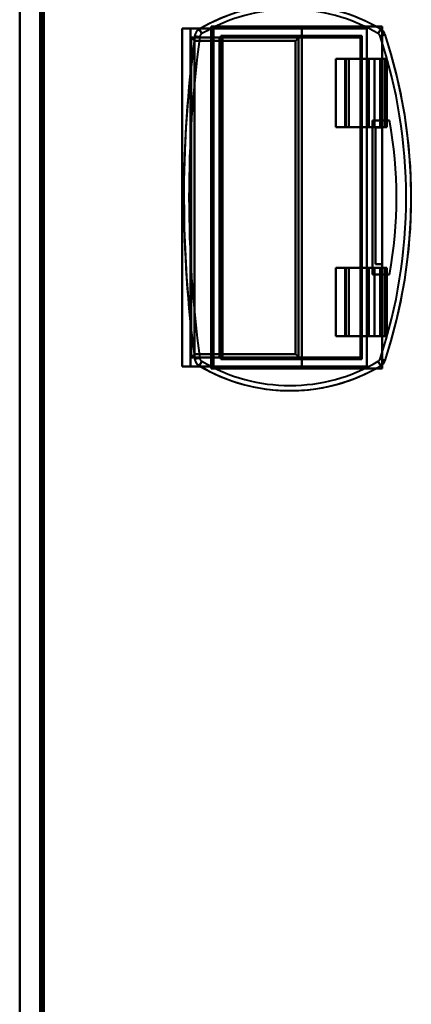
# Model space of a CAD drawing. Header units: millimetres. Extents: x -1352 to 2139, y -120 to 1046.
# Tile 27 of 77: x -178 to -64, y 315 to 603. Entities that reach past the tile are written whole.
import ezdxf

# ---------------------------------------------------------------- set-up
doc = ezdxf.new("R2010")
doc.units = ezdxf.units.MM
doc.layers.add('G-IMPT', color=8, linetype='Continuous', lineweight=40)

# ---------------------------------------------------------------- blocks, each defined once
blk = doc.blocks.new('NEXA 1000 CALQUES_dwg-755156-Avant')
at = {"layer": 'G-IMPT'}
for p, q in [((-172, 972.77), (-172, 128.97)), ((-130.5, 600.27), (-128.1, 600.27)), ((-128.1, 600.27), (-130.5, 600.27)), ((-125.5, 600.08), (-124.73, 598.79)), ((-124.73, 598.79), (-125.5, 600.08)), ((-121.3, 600.27), (-121.76, 600.27)), ((-121.76, 600.27), (-121.3, 600.27)), ((-121.3, 501.47), (-121.3, 600.27)), ((-73.18, 598.79), (-72.42, 600.08)), ((-72.42, 600.08), (-73.18, 598.79)), ((-127.9, 597.67), (-127.9, 504.07)), ((-96.08, 597.67), (-127.9, 597.67)), ((-126.84, 598.05), (-125.36, 597.85)), ((-125.36, 597.85), (-126.84, 598.05)), ((-118.7, 597.67), (-119.59, 597.67)), ((-119.59, 597.67), (-118.7, 597.67)), ((-118.7, 504.07), (-118.7, 597.67)), ((-72.61, 598.08), (-71.19, 598.55)), ((-71.19, 598.55), (-72.61, 598.08)), ((-82.92, 591.47), (-82.92, 571.47)), ((-82.92, 591.47), (-81.72, 591.47)), ((-81.72, 591.47), (-82.92, 591.47)), ((-76.22, 591.47), (-74.29, 591.47)), ((-74.29, 591.47), (-76.22, 591.47)), ((-72.56, 591.47), (-75.94, 591.47)), ((-75.94, 591.47), (-72.56, 591.47)), ((-70.7, 591.47), (-71.02, 591.47)), ((-71.02, 591.47), (-70.7, 591.47)), ((-70.7, 571.47), (-70.7, 591.47)), ((-81.72, 571.47), (-82.92, 571.47)), ((-82.92, 571.47), (-81.72, 571.47)), ((-74.29, 571.47), (-76.22, 571.47)), ((-76.22, 571.47), (-74.29, 571.47)), ((-75.94, 571.47), (-72.56, 571.47)), ((-72.56, 571.47), (-75.94, 571.47)), ((-71.02, 571.47), (-70.7, 571.47)), ((-70.7, 571.47), (-71.02, 571.47)), ((-82.92, 530.27), (-82.92, 510.27)), ((-82.92, 530.27), (-81.72, 530.27)), ((-81.72, 530.27), (-82.92, 530.27)), ((-76.22, 530.27), (-74.29, 530.27)), ((-74.29, 530.27), (-76.22, 530.27)), ((-72.56, 530.27), (-75.94, 530.27)), ((-75.94, 530.27), (-72.56, 530.27)), ((-70.7, 530.27), (-71.02, 530.27)), ((-71.02, 530.27), (-70.7, 530.27)), ((-70.7, 510.27), (-70.7, 530.27)), ((-81.72, 510.27), (-82.92, 510.27)), ((-82.92, 510.27), (-81.72, 510.27)), ((-74.29, 510.27), (-76.22, 510.27)), ((-76.22, 510.27), (-74.29, 510.27)), ((-75.94, 510.27), (-72.56, 510.27)), ((-72.56, 510.27), (-75.94, 510.27)), ((-71.02, 510.27), (-70.7, 510.27)), ((-70.7, 510.27), (-71.02, 510.27)), ((-127.9, 504.07), (-96.08, 504.07)), ((-118.7, 504.07), (-119.59, 504.07)), ((-119.59, 504.07), (-118.7, 504.07)), ((-130.5, 501.47), (-128.1, 501.47)), ((-128.1, 501.47), (-130.5, 501.47)), ((-126.84, 503.7), (-125.36, 503.9)), ((-125.36, 503.9), (-126.84, 503.7)), ((-125.5, 501.67), (-124.73, 502.95)), ((-124.73, 502.95), (-125.5, 501.67)), ((-121.76, 501.47), (-121.3, 501.47)), ((-121.3, 501.47), (-121.76, 501.47)), ((-73.18, 502.95), (-72.42, 501.67)), ((-72.42, 501.67), (-73.18, 502.95)), ((-72.61, 503.66), (-71.19, 503.19)), ((-71.19, 503.19), (-72.61, 503.66))]:
    blk.add_line(p, q, dxfattribs=at)
at = {"layer": 'G-IMPT', "flags": 128}
for points in [[(-178, 972.77), (-178, 761.82), (-178, 550.87), (-178, 339.92), (-178, 128.97)], [(-178, 128.97), (-178, 339.92), (-178, 550.87), (-178, 761.82), (-178, 972.77)], [(-172, 128.97), (-172, 339.92), (-172, 550.87), (-172, 761.82), (-172, 972.77)], [(-172, 972.77), (-172, 761.82), (-172, 550.87), (-172, 339.92), (-172, 128.97)], [(-172, 128.97), (-172, 339.92), (-172, 550.87), (-172, 761.82), (-172, 972.77)], [(-172, 972.77), (-172, 761.82), (-172, 550.87), (-172, 339.92), (-172, 128.97)], [(-171.5, 972.77), (-171.5, 761.82), (-171.5, 550.87), (-171.5, 339.92), (-171.5, 128.97)], [(-171.5, 972.27), (-171.5, 761.57), (-171.5, 550.87), (-171.5, 340.17), (-171.5, 129.47)], [(-171.5, 129.47), (-171.5, 340.17), (-171.5, 550.87), (-171.5, 761.57), (-171.5, 972.27)], [(-171.5, 972.27), (-171.5, 761.57), (-171.5, 550.87), (-171.5, 340.17), (-171.5, 129.47)], [(-171.5, 129.47), (-171.5, 340.17), (-171.5, 550.87), (-171.5, 761.57), (-171.5, 972.27)], [(-171.5, 129.47), (-171.5, 340.17), (-171.5, 550.87), (-171.5, 761.57), (-171.5, 972.27)], [(-171.5, 972.27), (-171.5, 761.57), (-171.5, 550.87), (-171.5, 340.17), (-171.5, 129.47)], [(-171.4, 128.97), (-171.4, 339.92), (-171.4, 550.87), (-171.4, 761.82), (-171.4, 972.77)], [(-171.4, 128.97), (-171.4, 339.92), (-171.4, 550.87), (-171.4, 761.82), (-171.4, 972.77)], [(-171.4, 972.77), (-171.4, 761.82), (-171.4, 550.87), (-171.4, 339.92), (-171.4, 128.97)], [(-171, 129.47), (-171, 340.17), (-171, 550.87), (-171, 761.57), (-171, 972.27)], [(-171, 972.27), (-171, 761.57), (-171, 550.87), (-171, 340.17), (-171, 129.47)], [(-171, 129.47), (-171, 340.17), (-171, 550.87), (-171, 761.57), (-171, 972.27)], [(-170.9, 972.27), (-170.9, 761.57), (-170.9, 550.87), (-170.9, 340.17), (-170.9, 129.47)], [(-170.9, 972.27), (-170.9, 761.57), (-170.9, 550.87), (-170.9, 340.17), (-170.9, 129.47)], [(-170.9, 129.47), (-170.9, 340.17), (-170.9, 550.87), (-170.9, 761.57), (-170.9, 972.27)], [(-72.42, 600.08), (-74.22, 601.1), (-76.07, 602.06), (-77.95, 602.94)], [(-118.4, 603.6), (-120.31, 602.78), (-122.19, 601.89), (-124.03, 600.92), (-125.5, 600.08)], [(-121.76, 600.27), (-123.95, 600.27), (-126.13, 600.27), (-128.32, 600.27), (-130.5, 600.27)], [(-130.5, 600.27), (-130.5, 575.57), (-130.5, 550.87), (-130.5, 526.17), (-130.5, 501.47)], [(-130.5, 501.47), (-130.5, 526.17), (-130.5, 550.87), (-130.5, 575.57), (-130.5, 600.27)], [(-130.5, 600.27), (-130.5, 575.57), (-130.5, 550.87), (-130.5, 526.17), (-130.5, 501.47)], [(-130.5, 501.47), (-130.5, 526.17), (-130.5, 550.87), (-130.5, 575.57), (-130.5, 600.27)], [(-130.5, 600.27), (-128.32, 600.27), (-126.13, 600.27), (-123.95, 600.27), (-121.76, 600.27)], [(-128.1, 600.27), (-119.95, 600.27), (-111.8, 600.27), (-103.65, 600.27), (-95.5, 600.27)], [(-128.1, 501.47), (-128.1, 526.17), (-128.1, 550.87), (-128.1, 575.57), (-128.1, 600.27)], [(-128.1, 600.27), (-128.1, 575.57), (-128.1, 550.87), (-128.1, 526.17), (-128.1, 501.47)], [(-95.5, 600.27), (-103.65, 600.27), (-111.8, 600.27), (-119.95, 600.27), (-128.1, 600.27)], [(-125.5, 600.08), (-125.6, 600.02), (-125.69, 599.96), (-125.78, 599.89), (-125.87, 599.82), (-125.95, 599.75), (-126.03, 599.67), (-126.11, 599.59), (-126.18, 599.51), (-126.26, 599.42), (-126.32, 599.33), (-126.39, 599.24), (-126.45, 599.15), (-126.51, 599.05), (-126.56, 598.95), (-126.61, 598.85), (-126.65, 598.75), (-126.7, 598.64), (-126.73, 598.54), (-126.76, 598.43), (-126.79, 598.32), (-126.82, 598.21), (-126.84, 598.1), (-126.84, 598.05)], [(-122, 500.87), (-122, 525.87), (-122, 550.87), (-122, 575.87), (-122, 600.87)], [(-122, 600.87), (-109.95, 600.87), (-97.9, 600.87), (-85.85, 600.87), (-73.8, 600.87)], [(-73.8, 600.87), (-85.85, 600.87), (-97.9, 600.87), (-109.95, 600.87), (-122, 600.87)], [(-122, 600.87), (-109.5, 600.87), (-97, 600.87), (-84.5, 600.87), (-72, 600.87)], [(-122, 600.87), (-122, 575.87), (-122, 550.87), (-122, 525.87), (-122, 500.87)], [(-122, 500.87), (-122, 525.87), (-122, 550.87), (-122, 575.87), (-122, 600.87)], [(-72, 600.87), (-84.5, 600.87), (-97, 600.87), (-109.5, 600.87), (-122, 600.87)], [(-122, 600.87), (-122, 575.87), (-122, 550.87), (-122, 525.87), (-122, 500.87)], [(-121.76, 501.47), (-121.76, 526.17), (-121.76, 550.87), (-121.76, 575.57), (-121.76, 600.27)], [(-121.76, 600.27), (-121.76, 575.57), (-121.76, 550.87), (-121.76, 526.17), (-121.76, 501.47)], [(-121.3, 600.27), (-121.3, 575.57), (-121.3, 550.87), (-121.3, 526.17), (-121.3, 501.47)], [(-121.3, 501.47), (-121.3, 526.17), (-121.3, 550.87), (-121.3, 575.57), (-121.3, 600.27)], [(-121.3, 501.47), (-121.3, 526.17), (-121.3, 550.87), (-121.3, 575.57), (-121.3, 600.27)], [(-121.3, 600.27), (-110.1, 600.27), (-98.9, 600.27), (-87.7, 600.27), (-76.5, 600.27)], [(-76.5, 600.27), (-87.7, 600.27), (-98.9, 600.27), (-110.1, 600.27), (-121.3, 600.27)], [(-121.3, 600.27), (-121.3, 575.57), (-121.3, 550.87), (-121.3, 526.17), (-121.3, 501.47)], [(-95.5, 600.27), (-95.5, 575.57), (-95.5, 550.87), (-95.5, 526.17), (-95.5, 501.47)], [(-76.5, 600.27), (-81.25, 600.27), (-86, 600.27), (-90.75, 600.27), (-95.5, 600.27)], [(-95.5, 501.47), (-95.5, 526.17), (-95.5, 550.87), (-95.5, 575.57), (-95.5, 600.27)], [(-95.5, 600.27), (-90.75, 600.27), (-86, 600.27), (-81.25, 600.27), (-76.5, 600.27)], [(-76.5, 600.27), (-76.5, 575.57), (-76.5, 550.87), (-76.5, 526.17), (-76.5, 501.47)], [(-76.5, 501.47), (-76.5, 526.17), (-76.5, 550.87), (-76.5, 575.57), (-76.5, 600.27)], [(-72, 600.87), (-72.45, 600.87), (-72.9, 600.87), (-73.35, 600.87), (-73.8, 600.87)], [(-73.8, 600.87), (-73.35, 600.87), (-72.9, 600.87), (-72.45, 600.87), (-72, 600.87)], [(-71.19, 598.55), (-71.23, 598.66), (-71.27, 598.76), (-71.31, 598.86), (-71.36, 598.96), (-71.42, 599.06), (-71.47, 599.16), (-71.54, 599.25), (-71.6, 599.34), (-71.67, 599.43), (-71.74, 599.52), (-71.82, 599.6), (-71.9, 599.68), (-71.98, 599.76), (-72.06, 599.83), (-72.15, 599.9), (-72.24, 599.97), (-72.33, 600.03), (-72.42, 600.08)], [(-72, 600.87), (-72, 593.49), (-72, 586.11), (-72, 578.73), (-72, 571.35)], [(-72, 599.78), (-72, 600.05), (-72, 600.32), (-72, 600.6), (-72, 600.87)], [(-72, 571.35), (-72, 578.73), (-72, 586.11), (-72, 593.49), (-72, 600.87)], [(-72, 600.87), (-72, 600.6), (-72, 600.32), (-72, 600.05), (-72, 599.78)], [(-72, 599.78), (-72, 592.67), (-72, 585.56), (-72, 578.45), (-72, 571.35)], [(-72, 571.35), (-72, 578.45), (-72, 585.56), (-72, 592.67), (-72, 599.78)], [(-126.84, 598.05), (-128.45, 584.04), (-129.5, 569.97), (-129.98, 555.88), (-129.9, 541.78), (-129.25, 527.69), (-128.04, 513.64), (-126.84, 503.7)], [(-127.9, 597.67), (-119.95, 597.67), (-111.99, 597.67), (-104.04, 597.67), (-96.08, 597.67)], [(-119.59, 597.67), (-121.67, 597.67), (-123.74, 597.67), (-125.82, 597.67), (-127.9, 597.67)], [(-127.9, 504.07), (-127.9, 527.47), (-127.9, 550.87), (-127.9, 574.27), (-127.9, 597.67)], [(-127.9, 597.67), (-127.9, 574.27), (-127.9, 550.87), (-127.9, 527.47), (-127.9, 504.07)], [(-127.9, 597.67), (-125.82, 597.67), (-123.74, 597.67), (-121.67, 597.67), (-119.59, 597.67)], [(-127.9, 504.07), (-127.9, 527.47), (-127.9, 550.87), (-127.9, 574.27), (-127.9, 597.67)], [(-127.9, 597.67), (-127.9, 574.27), (-127.9, 550.87), (-127.9, 527.47), (-127.9, 504.07)], [(-96.08, 597.67), (-104.04, 597.67), (-111.99, 597.67), (-119.95, 597.67), (-127.9, 597.67)], [(-97.32, 596.67), (-104.72, 596.67), (-112.11, 596.67), (-119.51, 596.67), (-126.9, 596.67)], [(-126.9, 596.67), (-126.9, 573.77), (-126.9, 550.87), (-126.9, 527.97), (-126.9, 505.07)], [(-126.9, 505.07), (-126.9, 527.97), (-126.9, 550.87), (-126.9, 573.77), (-126.9, 596.67)], [(-126.9, 596.67), (-119.51, 596.67), (-112.11, 596.67), (-104.72, 596.67), (-97.32, 596.67)], [(-119.59, 504.07), (-119.59, 527.47), (-119.59, 550.87), (-119.59, 574.27), (-119.59, 597.67)], [(-119.59, 597.67), (-119.59, 574.27), (-119.59, 550.87), (-119.59, 527.47), (-119.59, 504.07)], [(-119.2, 503.57), (-119.2, 527.22), (-119.2, 550.87), (-119.2, 574.52), (-119.2, 598.17)], [(-119.2, 598.17), (-108.88, 598.17), (-98.57, 598.17), (-88.25, 598.17), (-77.93, 598.17)], [(-77.93, 598.17), (-88.25, 598.17), (-98.57, 598.17), (-108.88, 598.17), (-119.2, 598.17)], [(-119.2, 598.17), (-119.2, 574.52), (-119.2, 550.87), (-119.2, 527.22), (-119.2, 503.57)], [(-78.55, 597.67), (-88.59, 597.67), (-98.63, 597.67), (-108.66, 597.67), (-118.7, 597.67)], [(-118.7, 597.67), (-118.7, 574.27), (-118.7, 550.87), (-118.7, 527.47), (-118.7, 504.07)], [(-118.7, 597.67), (-118.7, 574.27), (-118.7, 550.87), (-118.7, 527.47), (-118.7, 504.07)], [(-118.7, 504.07), (-118.7, 527.47), (-118.7, 550.87), (-118.7, 574.27), (-118.7, 597.67)], [(-118.7, 597.67), (-108.66, 597.67), (-98.63, 597.67), (-88.59, 597.67), (-78.55, 597.67)], [(-118.7, 504.07), (-118.7, 527.47), (-118.7, 550.87), (-118.7, 574.27), (-118.7, 597.67)], [(-97.32, 505.07), (-97.32, 527.97), (-97.32, 550.87), (-97.32, 573.77), (-97.32, 596.67)], [(-97.32, 596.67), (-97.32, 573.77), (-97.32, 550.87), (-97.32, 527.97), (-97.32, 505.07)], [(-96.52, 597.48), (-96.52, 574.18), (-96.52, 550.87), (-96.52, 527.57), (-96.52, 504.27)], [(-96.52, 504.27), (-96.52, 527.57), (-96.52, 550.87), (-96.52, 574.18), (-96.52, 597.48)], [(-96.08, 597.67), (-91.7, 597.67), (-87.32, 597.67), (-82.93, 597.67), (-78.55, 597.67)], [(-78.55, 597.67), (-82.93, 597.67), (-87.32, 597.67), (-91.7, 597.67), (-96.08, 597.67)], [(-78.33, 597.77), (-78.33, 574.32), (-78.33, 550.87), (-78.33, 527.42), (-78.33, 503.98)], [(-78.33, 503.98), (-78.33, 527.42), (-78.33, 550.87), (-78.33, 574.32), (-78.33, 597.77)], [(-77.93, 598.17), (-77.93, 574.52), (-77.93, 550.87), (-77.93, 527.22), (-77.93, 503.57)], [(-77.93, 503.57), (-77.93, 527.22), (-77.93, 550.87), (-77.93, 574.52), (-77.93, 598.17)], [(-71.19, 503.19), (-69.4, 508.99), (-67.84, 514.85), (-66.52, 520.77), (-65.43, 526.74), (-64.59, 532.75), (-63.98, 538.79), (-63.62, 544.84), (-63.5, 550.91), (-63.62, 556.98), (-63.99, 563.03), (-64.6, 569.07), (-65.44, 575.08), (-66.53, 581.04), (-67.86, 586.96), (-69.42, 592.83), (-71.19, 598.55)], [(-82.69, 591.47), (-83.4, 591.47), (-84.12, 591.47), (-84.83, 591.47), (-85.55, 591.47)], [(-85.55, 591.47), (-85.55, 586.47), (-85.55, 581.47), (-85.55, 576.47), (-85.55, 571.47)], [(-75.94, 591.47), (-78.34, 591.47), (-80.74, 591.47), (-83.14, 591.47), (-85.55, 591.47)], [(-85.55, 591.47), (-84.83, 591.47), (-84.12, 591.47), (-83.4, 591.47), (-82.69, 591.47)], [(-85.55, 571.47), (-85.55, 576.47), (-85.55, 581.47), (-85.55, 586.47), (-85.55, 591.47)], [(-85.55, 591.47), (-83.14, 591.47), (-80.74, 591.47), (-78.34, 591.47), (-75.94, 591.47)], [(-82.69, 571.47), (-82.69, 576.47), (-82.69, 581.47), (-82.69, 586.47), (-82.69, 591.47)], [(-82.69, 591.47), (-82.69, 586.47), (-82.69, 581.47), (-82.69, 576.47), (-82.69, 571.47)], [(-81.72, 591.47), (-80.35, 591.47), (-78.97, 591.47), (-77.6, 591.47), (-76.22, 591.47)], [(-81.72, 571.47), (-81.72, 576.47), (-81.72, 581.47), (-81.72, 586.47), (-81.72, 591.47)], [(-76.22, 591.47), (-77.6, 591.47), (-78.97, 591.47), (-80.35, 591.47), (-81.72, 591.47)], [(-81.72, 591.47), (-81.72, 586.47), (-81.72, 581.47), (-81.72, 576.47), (-81.72, 571.47)], [(-76.22, 571.47), (-76.22, 576.47), (-76.22, 581.47), (-76.22, 586.47), (-76.22, 591.47)], [(-76.22, 591.47), (-76.22, 586.47), (-76.22, 581.47), (-76.22, 576.47), (-76.22, 571.47)], [(-75.94, 571.47), (-75.94, 576.47), (-75.94, 581.47), (-75.94, 586.47), (-75.94, 591.47)], [(-75.94, 591.47), (-75.94, 586.47), (-75.94, 581.47), (-75.94, 576.47), (-75.94, 571.47)], [(-74.29, 591.47), (-73.54, 591.47), (-72.78, 591.47), (-72.03, 591.47), (-71.28, 591.47)], [(-74.29, 571.47), (-74.29, 576.47), (-74.29, 581.47), (-74.29, 586.47), (-74.29, 591.47)], [(-71.28, 591.47), (-72.03, 591.47), (-72.78, 591.47), (-73.54, 591.47), (-74.29, 591.47)], [(-74.29, 591.47), (-74.29, 586.47), (-74.29, 581.47), (-74.29, 576.47), (-74.29, 571.47)], [(-70.74, 591.47), (-71.19, 591.47), (-71.65, 591.47), (-72.11, 591.47), (-72.56, 591.47)], [(-72.56, 571.47), (-72.56, 576.47), (-72.56, 581.47), (-72.56, 586.47), (-72.56, 591.47)], [(-72.56, 591.47), (-72.11, 591.47), (-71.65, 591.47), (-71.19, 591.47), (-70.74, 591.47)], [(-72.56, 591.47), (-72.56, 586.47), (-72.56, 581.47), (-72.56, 576.47), (-72.56, 571.47)], [(-71.28, 591.47), (-71.21, 591.47), (-71.15, 591.47), (-71.08, 591.47), (-71.02, 591.47)], [(-71.28, 571.47), (-71.28, 576.47), (-71.28, 581.47), (-71.28, 586.47), (-71.28, 591.47)], [(-71.02, 591.47), (-71.08, 591.47), (-71.15, 591.47), (-71.21, 591.47), (-71.28, 591.47)], [(-71.28, 591.47), (-71.28, 586.47), (-71.28, 581.47), (-71.28, 576.47), (-71.28, 571.47)], [(-71.02, 591.47), (-71.02, 586.47), (-71.02, 581.47), (-71.02, 576.47), (-71.02, 571.47)], [(-71.02, 571.47), (-71.02, 576.47), (-71.02, 581.47), (-71.02, 586.47), (-71.02, 591.47)], [(-70.7, 591.47), (-70.71, 591.47), (-70.72, 591.47), (-70.73, 591.47), (-70.74, 591.47)], [(-70.74, 571.47), (-70.74, 576.47), (-70.74, 581.47), (-70.74, 586.47), (-70.74, 591.47)], [(-70.74, 591.47), (-70.73, 591.47), (-70.72, 591.47), (-70.71, 591.47), (-70.7, 591.47)], [(-70.74, 591.47), (-70.74, 586.47), (-70.74, 581.47), (-70.74, 576.47), (-70.74, 571.47)], [(-70.7, 571.47), (-70.7, 576.47), (-70.7, 581.47), (-70.7, 586.47), (-70.7, 591.47)], [(-70.7, 591.47), (-70.7, 586.47), (-70.7, 581.47), (-70.7, 576.47), (-70.7, 571.47)], [(-74.83, 528.37), (-74.83, 539.62), (-74.83, 550.87), (-74.83, 562.12), (-74.83, 573.37)], [(-74.83, 573.37), (-73.58, 573.37), (-72.33, 573.37), (-71.08, 573.37), (-69.83, 573.37)], [(-74.83, 573.37), (-74.83, 562.12), (-74.83, 550.87), (-74.83, 539.62), (-74.83, 528.37)], [(-69.83, 573.37), (-71.08, 573.37), (-72.33, 573.37), (-73.58, 573.37), (-74.83, 573.37)], [(-74.83, 573.37), (-73.58, 573.37), (-72.33, 573.37), (-71.08, 573.37), (-69.83, 573.37)], [(-69.83, 573.37), (-71.08, 573.37), (-72.33, 573.37), (-73.58, 573.37), (-74.83, 573.37)], [(-74.83, 528.37), (-74.83, 539.62), (-74.83, 550.87), (-74.83, 562.12), (-74.83, 573.37)], [(-74.83, 573.37), (-74.83, 562.12), (-74.83, 550.87), (-74.83, 539.62), (-74.83, 528.37)], [(-82.69, 571.47), (-83.4, 571.47), (-84.12, 571.47), (-84.83, 571.47), (-85.55, 571.47)], [(-85.55, 571.47), (-83.14, 571.47), (-80.74, 571.47), (-78.34, 571.47), (-75.94, 571.47)], [(-85.55, 571.47), (-84.83, 571.47), (-84.12, 571.47), (-83.4, 571.47), (-82.69, 571.47)], [(-75.94, 571.47), (-78.34, 571.47), (-80.74, 571.47), (-83.14, 571.47), (-85.55, 571.47)], [(-76.22, 571.47), (-77.6, 571.47), (-78.97, 571.47), (-80.35, 571.47), (-81.72, 571.47)], [(-81.72, 571.47), (-80.35, 571.47), (-78.97, 571.47), (-77.6, 571.47), (-76.22, 571.47)], [(-71.28, 571.47), (-72.03, 571.47), (-72.78, 571.47), (-73.54, 571.47), (-74.29, 571.47)], [(-74.29, 571.47), (-73.54, 571.47), (-72.78, 571.47), (-72.03, 571.47), (-71.28, 571.47)], [(-74, 531.35), (-74, 541.35), (-74, 551.35), (-74, 561.35), (-74, 571.35)], [(-74, 571.35), (-73.5, 571.35), (-73, 571.35), (-72.5, 571.35), (-72, 571.35)], [(-74, 571.35), (-74, 561.35), (-74, 551.35), (-74, 541.35), (-74, 531.35)], [(-74, 531.35), (-74, 541.35), (-74, 551.35), (-74, 561.35), (-74, 571.35)], [(-72, 571.35), (-72.5, 571.35), (-73, 571.35), (-73.5, 571.35), (-74, 571.35)], [(-74, 571.35), (-73.5, 571.35), (-73, 571.35), (-72.5, 571.35), (-72, 571.35)], [(-72, 571.35), (-72.5, 571.35), (-73, 571.35), (-73.5, 571.35), (-74, 571.35)], [(-74, 571.35), (-74, 561.35), (-74, 551.35), (-74, 541.35), (-74, 531.35)], [(-72.56, 571.47), (-72.11, 571.47), (-71.65, 571.47), (-71.19, 571.47), (-70.74, 571.47)], [(-70.74, 571.47), (-71.19, 571.47), (-71.65, 571.47), (-72.11, 571.47), (-72.56, 571.47)], [(-72, 571.35), (-72, 561.35), (-72, 551.35), (-72, 541.35), (-72, 531.35)], [(-72, 571.35), (-72, 561.35), (-72, 551.35), (-72, 541.35), (-72, 531.35)], [(-72, 531.35), (-72, 541.35), (-72, 551.35), (-72, 561.35), (-72, 571.35)], [(-72, 531.35), (-72, 541.35), (-72, 551.35), (-72, 561.35), (-72, 571.35)], [(-71.02, 571.47), (-71.08, 571.47), (-71.15, 571.47), (-71.21, 571.47), (-71.28, 571.47)], [(-71.28, 571.47), (-71.21, 571.47), (-71.15, 571.47), (-71.08, 571.47), (-71.02, 571.47)], [(-70.74, 571.47), (-70.73, 571.47), (-70.72, 571.47), (-70.71, 571.47), (-70.7, 571.47)], [(-70.7, 571.47), (-70.71, 571.47), (-70.72, 571.47), (-70.73, 571.47), (-70.74, 571.47)], [(-82.69, 530.27), (-83.4, 530.27), (-84.12, 530.27), (-84.83, 530.27), (-85.55, 530.27)], [(-85.55, 530.27), (-85.55, 525.27), (-85.55, 520.27), (-85.55, 515.27), (-85.55, 510.27)], [(-75.94, 530.27), (-78.34, 530.27), (-80.74, 530.27), (-83.14, 530.27), (-85.55, 530.27)], [(-85.55, 530.27), (-84.83, 530.27), (-84.12, 530.27), (-83.4, 530.27), (-82.69, 530.27)], [(-85.55, 530.27), (-83.14, 530.27), (-80.74, 530.27), (-78.34, 530.27), (-75.94, 530.27)], [(-85.55, 510.27), (-85.55, 515.27), (-85.55, 520.27), (-85.55, 525.27), (-85.55, 530.27)], [(-82.69, 510.27), (-82.69, 515.27), (-82.69, 520.27), (-82.69, 525.27), (-82.69, 530.27)], [(-82.69, 530.27), (-82.69, 525.27), (-82.69, 520.27), (-82.69, 515.27), (-82.69, 510.27)], [(-81.72, 530.27), (-80.35, 530.27), (-78.97, 530.27), (-77.6, 530.27), (-76.22, 530.27)], [(-81.72, 510.27), (-81.72, 515.27), (-81.72, 520.27), (-81.72, 525.27), (-81.72, 530.27)], [(-76.22, 530.27), (-77.6, 530.27), (-78.97, 530.27), (-80.35, 530.27), (-81.72, 530.27)], [(-81.72, 530.27), (-81.72, 525.27), (-81.72, 520.27), (-81.72, 515.27), (-81.72, 510.27)], [(-76.22, 510.27), (-76.22, 515.27), (-76.22, 520.27), (-76.22, 525.27), (-76.22, 530.27)], [(-76.22, 530.27), (-76.22, 525.27), (-76.22, 520.27), (-76.22, 515.27), (-76.22, 510.27)], [(-75.94, 530.27), (-75.94, 525.27), (-75.94, 520.27), (-75.94, 515.27), (-75.94, 510.27)], [(-75.94, 510.27), (-75.94, 515.27), (-75.94, 520.27), (-75.94, 525.27), (-75.94, 530.27)], [(-74.29, 530.27), (-73.54, 530.27), (-72.78, 530.27), (-72.03, 530.27), (-71.28, 530.27)], [(-74.29, 510.27), (-74.29, 515.27), (-74.29, 520.27), (-74.29, 525.27), (-74.29, 530.27)], [(-71.28, 530.27), (-72.03, 530.27), (-72.78, 530.27), (-73.54, 530.27), (-74.29, 530.27)], [(-74.29, 530.27), (-74.29, 525.27), (-74.29, 520.27), (-74.29, 515.27), (-74.29, 510.27)], [(-72, 531.35), (-72.5, 531.35), (-73, 531.35), (-73.5, 531.35), (-74, 531.35)], [(-74, 531.35), (-73.5, 531.35), (-73, 531.35), (-72.5, 531.35), (-72, 531.35)], [(-72, 531.35), (-72.5, 531.35), (-73, 531.35), (-73.5, 531.35), (-74, 531.35)], [(-74, 531.35), (-73.5, 531.35), (-73, 531.35), (-72.5, 531.35), (-72, 531.35)], [(-70.74, 530.27), (-71.19, 530.27), (-71.65, 530.27), (-72.11, 530.27), (-72.56, 530.27)], [(-72.56, 530.27), (-72.56, 525.27), (-72.56, 520.27), (-72.56, 515.27), (-72.56, 510.27)], [(-72.56, 530.27), (-72.11, 530.27), (-71.65, 530.27), (-71.19, 530.27), (-70.74, 530.27)], [(-72.56, 510.27), (-72.56, 515.27), (-72.56, 520.27), (-72.56, 525.27), (-72.56, 530.27)], [(-72, 531.35), (-72, 524), (-72, 516.66), (-72, 509.31), (-72, 501.97)], [(-72, 500.87), (-72, 508.49), (-72, 516.11), (-72, 523.73), (-72, 531.35)], [(-72, 501.97), (-72, 509.31), (-72, 516.66), (-72, 524), (-72, 531.35)], [(-72, 531.35), (-72, 523.73), (-72, 516.11), (-72, 508.49), (-72, 500.87)], [(-71.28, 530.27), (-71.21, 530.27), (-71.15, 530.27), (-71.08, 530.27), (-71.02, 530.27)], [(-71.28, 510.27), (-71.28, 515.27), (-71.28, 520.27), (-71.28, 525.27), (-71.28, 530.27)], [(-71.02, 530.27), (-71.08, 530.27), (-71.15, 530.27), (-71.21, 530.27), (-71.28, 530.27)], [(-71.28, 530.27), (-71.28, 525.27), (-71.28, 520.27), (-71.28, 515.27), (-71.28, 510.27)], [(-71.02, 510.27), (-71.02, 515.27), (-71.02, 520.27), (-71.02, 525.27), (-71.02, 530.27)], [(-71.02, 530.27), (-71.02, 525.27), (-71.02, 520.27), (-71.02, 515.27), (-71.02, 510.27)], [(-70.7, 530.27), (-70.71, 530.27), (-70.72, 530.27), (-70.73, 530.27), (-70.74, 530.27)], [(-70.74, 530.27), (-70.74, 525.27), (-70.74, 520.27), (-70.74, 515.27), (-70.74, 510.27)], [(-70.74, 530.27), (-70.73, 530.27), (-70.72, 530.27), (-70.71, 530.27), (-70.7, 530.27)], [(-70.74, 510.27), (-70.74, 515.27), (-70.74, 520.27), (-70.74, 525.27), (-70.74, 530.27)], [(-70.7, 530.27), (-70.7, 525.27), (-70.7, 520.27), (-70.7, 515.27), (-70.7, 510.27)], [(-70.7, 510.27), (-70.7, 515.27), (-70.7, 520.27), (-70.7, 525.27), (-70.7, 530.27)], [(-69.83, 528.37), (-71.08, 528.37), (-72.33, 528.37), (-73.58, 528.37), (-74.83, 528.37)], [(-74.83, 528.37), (-73.58, 528.37), (-72.33, 528.37), (-71.08, 528.37), (-69.83, 528.37)], [(-69.83, 528.37), (-71.08, 528.37), (-72.33, 528.37), (-73.58, 528.37), (-74.83, 528.37)], [(-74.83, 528.37), (-73.58, 528.37), (-72.33, 528.37), (-71.08, 528.37), (-69.83, 528.37)], [(-85.55, 510.27), (-83.14, 510.27), (-80.74, 510.27), (-78.34, 510.27), (-75.94, 510.27)], [(-82.69, 510.27), (-83.4, 510.27), (-84.12, 510.27), (-84.83, 510.27), (-85.55, 510.27)], [(-85.55, 510.27), (-84.83, 510.27), (-84.12, 510.27), (-83.4, 510.27), (-82.69, 510.27)], [(-75.94, 510.27), (-78.34, 510.27), (-80.74, 510.27), (-83.14, 510.27), (-85.55, 510.27)], [(-76.22, 510.27), (-77.6, 510.27), (-78.97, 510.27), (-80.35, 510.27), (-81.72, 510.27)], [(-81.72, 510.27), (-80.35, 510.27), (-78.97, 510.27), (-77.6, 510.27), (-76.22, 510.27)], [(-71.28, 510.27), (-72.03, 510.27), (-72.78, 510.27), (-73.54, 510.27), (-74.29, 510.27)], [(-74.29, 510.27), (-73.54, 510.27), (-72.78, 510.27), (-72.03, 510.27), (-71.28, 510.27)], [(-72.56, 510.27), (-72.11, 510.27), (-71.65, 510.27), (-71.19, 510.27), (-70.74, 510.27)], [(-70.74, 510.27), (-71.19, 510.27), (-71.65, 510.27), (-72.11, 510.27), (-72.56, 510.27)], [(-71.02, 510.27), (-71.08, 510.27), (-71.15, 510.27), (-71.21, 510.27), (-71.28, 510.27)], [(-71.28, 510.27), (-71.21, 510.27), (-71.15, 510.27), (-71.08, 510.27), (-71.02, 510.27)], [(-70.74, 510.27), (-70.73, 510.27), (-70.72, 510.27), (-70.71, 510.27), (-70.7, 510.27)], [(-70.7, 510.27), (-70.71, 510.27), (-70.72, 510.27), (-70.73, 510.27), (-70.74, 510.27)], [(-119.59, 504.07), (-121.67, 504.07), (-123.74, 504.07), (-125.82, 504.07), (-127.9, 504.07)], [(-96.08, 504.07), (-104.04, 504.07), (-111.99, 504.07), (-119.95, 504.07), (-127.9, 504.07)], [(-127.9, 504.07), (-125.82, 504.07), (-123.74, 504.07), (-121.67, 504.07), (-119.59, 504.07)], [(-127.9, 504.07), (-119.95, 504.07), (-111.99, 504.07), (-104.04, 504.07), (-96.08, 504.07)], [(-126.9, 505.07), (-119.51, 505.07), (-112.11, 505.07), (-104.72, 505.07), (-97.32, 505.07)], [(-97.32, 505.07), (-104.72, 505.07), (-112.11, 505.07), (-119.51, 505.07), (-126.9, 505.07)], [(-78.55, 504.07), (-88.59, 504.07), (-98.63, 504.07), (-108.66, 504.07), (-118.7, 504.07)], [(-118.7, 504.07), (-108.66, 504.07), (-98.63, 504.07), (-88.59, 504.07), (-78.55, 504.07)], [(-78.55, 504.07), (-82.93, 504.07), (-87.32, 504.07), (-91.7, 504.07), (-96.08, 504.07)], [(-96.08, 504.07), (-91.7, 504.07), (-87.32, 504.07), (-82.93, 504.07), (-78.55, 504.07)], [(-130.5, 501.47), (-128.32, 501.47), (-126.13, 501.47), (-123.95, 501.47), (-121.76, 501.47)], [(-121.76, 501.47), (-123.95, 501.47), (-126.13, 501.47), (-128.32, 501.47), (-130.5, 501.47)], [(-128.1, 501.47), (-119.95, 501.47), (-111.8, 501.47), (-103.65, 501.47), (-95.5, 501.47)], [(-95.5, 501.47), (-103.65, 501.47), (-111.8, 501.47), (-119.95, 501.47), (-128.1, 501.47)], [(-126.84, 503.7), (-126.83, 503.59), (-126.81, 503.48), (-126.78, 503.37), (-126.75, 503.26), (-126.71, 503.15), (-126.68, 503.05), (-126.63, 502.95), (-126.59, 502.84), (-126.53, 502.74), (-126.48, 502.65), (-126.42, 502.55), (-126.36, 502.46), (-126.29, 502.37), (-126.22, 502.28), (-126.15, 502.2), (-126.07, 502.11), (-125.99, 502.04), (-125.91, 501.96), (-125.82, 501.89), (-125.73, 501.82), (-125.64, 501.76), (-125.55, 501.69), (-125.5, 501.67)], [(-125.5, 501.67), (-123.69, 500.64), (-121.85, 499.69), (-119.96, 498.81), (-118.05, 498.01), (-116.1, 497.28), (-114.13, 496.64), (-112.13, 496.07), (-110.11, 495.58), (-108.07, 495.18), (-106.02, 494.85), (-103.95, 494.61), (-101.88, 494.45), (-99.81, 494.38), (-97.73, 494.39), (-95.65, 494.48), (-93.58, 494.65), (-91.52, 494.91), (-89.47, 495.25), (-87.44, 495.67), (-85.42, 496.17), (-83.42, 496.75), (-81.46, 497.41), (-79.51, 498.15), (-77.6, 498.97), (-75.73, 499.86), (-73.89, 500.82), (-72.42, 501.67)], [(-76.5, 501.47), (-87.7, 501.47), (-98.9, 501.47), (-110.1, 501.47), (-121.3, 501.47)], [(-121.3, 501.47), (-110.1, 501.47), (-98.9, 501.47), (-87.7, 501.47), (-76.5, 501.47)], [(-77.93, 503.57), (-88.25, 503.57), (-98.57, 503.57), (-108.88, 503.57), (-119.2, 503.57)], [(-119.2, 503.57), (-108.88, 503.57), (-98.57, 503.57), (-88.25, 503.57), (-77.93, 503.57)], [(-95.5, 501.47), (-90.75, 501.47), (-86, 501.47), (-81.25, 501.47), (-76.5, 501.47)], [(-76.5, 501.47), (-81.25, 501.47), (-86, 501.47), (-90.75, 501.47), (-95.5, 501.47)], [(-72.42, 501.67), (-72.32, 501.72), (-72.23, 501.79), (-72.14, 501.85), (-72.05, 501.92), (-71.97, 502), (-71.88, 502.07), (-71.81, 502.15), (-71.73, 502.24), (-71.66, 502.32), (-71.59, 502.41), (-71.53, 502.5), (-71.47, 502.6), (-71.41, 502.69), (-71.36, 502.79), (-71.31, 502.89), (-71.26, 503), (-71.22, 503.1), (-71.19, 503.19)], [(-72, 501.97), (-72, 501.69), (-72, 501.42), (-72, 501.15), (-72, 500.87)], [(-72, 500.87), (-72, 501.15), (-72, 501.42), (-72, 501.69), (-72, 501.97)], [(-73.8, 500.87), (-85.85, 500.87), (-97.9, 500.87), (-109.95, 500.87), (-122, 500.87)], [(-122, 500.87), (-109.95, 500.87), (-97.9, 500.87), (-85.85, 500.87), (-73.8, 500.87)], [(-72, 500.87), (-84.5, 500.87), (-97, 500.87), (-109.5, 500.87), (-122, 500.87)], [(-122, 500.87), (-109.5, 500.87), (-97, 500.87), (-84.5, 500.87), (-72, 500.87)], [(-73.8, 500.87), (-73.35, 500.87), (-72.9, 500.87), (-72.45, 500.87), (-72, 500.87)], [(-72, 500.87), (-72.45, 500.87), (-72.9, 500.87), (-73.35, 500.87), (-73.8, 500.87)]]:
    blk.add_lwpolyline(points, dxfattribs=at)
at = {"layer": 'G-IMPT'}
for centre, radius, start, end in [((-98.96, 555.43), 51.94, 59.2713, 120.7287), ((-98.96, 555.43), 51.94, 61.0291, 120.7287), ((-98.96, 555.43), 51.94, 59.2713, 120.7287), ((-98.96, 555.43), 51.94, 61.0291, 120.7287), ((-98.96, 555.43), 50.44, 59.2713, 120.7287), ((-98.96, 555.43), 50.44, 59.2713, 120.7287), ((-124.07, 597.67), 2.8, 120.7287, 172.3105), ((-124.07, 597.67), 2.8, 120.7287, 172.3105), ((-124.07, 597.67), 2.8, 120.7287, 172.3105), ((-124.07, 597.67), 2.8, 120.7287, 172.3105), ((-98.96, 555.43), 51.94, 59.2713, 61.0291), ((-98.96, 555.43), 51.94, 59.2713, 61.0291), ((-73.85, 597.67), 2.8, 18.3207, 59.2713), ((-73.85, 597.67), 2.8, 48.7352, 59.2713), ((-73.85, 597.67), 2.8, 18.3207, 59.2713), ((-73.85, 597.67), 2.8, 48.7352, 59.2713), ((-73.85, 597.67), 2.8, 18.3207, 48.7352), ((-73.85, 597.67), 2.8, 18.3207, 48.7352), ((222.55, 550.87), 352.56, 172.3105, 187.6895), ((222.55, 550.87), 352.56, 172.3105, 187.6895), ((222.55, 550.87), 352.56, 172.3105, 187.6895), ((222.55, 550.87), 352.56, 172.3105, 187.6895), ((222.55, 550.87), 351.06, 172.3105, 187.6895), ((222.55, 550.87), 351.06, 172.3105, 187.6895), ((-124.07, 597.67), 1.3, 120.7287, 172.3105), ((-124.07, 597.67), 1.3, 120.7287, 172.3105), ((-73.85, 597.67), 1.3, 18.3207, 59.2713), ((-73.85, 597.67), 1.3, 18.3207, 59.2713), ((-215.19, 550.87), 150.19, 341.6793, 18.3207), ((-215.19, 550.87), 150.19, 341.6793, 18.3207), ((-215.19, 550.87), 151.69, 341.6793, 18.3207), ((-215.19, 550.87), 151.69, 341.6793, 18.3207), ((-215.19, 550.87), 151.69, 341.6793, 18.3207), ((-215.19, 550.87), 151.69, 341.6793, 18.3207), ((-194.78, 550.87), 126.96, 349.7923, 10.2077), ((-194.78, 550.87), 126.96, 349.7923, 10.2077), ((-194.78, 550.87), 126.96, 349.7923, 10.2077), ((-194.78, 550.87), 126.96, 349.7923, 10.2077), ((-124.07, 504.07), 2.8, 187.6895, 239.2713), ((-124.07, 504.07), 2.8, 187.6895, 239.2713), ((-124.07, 504.07), 2.8, 187.6895, 239.2713), ((-124.07, 504.07), 2.8, 187.6895, 239.2713), ((-98.96, 546.32), 51.94, 239.2713, 300.7287), ((-98.96, 546.32), 51.94, 239.2713, 298.9709), ((-98.96, 546.32), 51.94, 239.2713, 300.7287), ((-98.96, 546.32), 51.94, 239.2713, 298.9709), ((-124.07, 504.07), 1.3, 187.6895, 239.2713), ((-124.07, 504.07), 1.3, 187.6895, 239.2713), ((-98.96, 546.32), 50.44, 239.2713, 300.7287), ((-98.96, 546.32), 50.44, 239.2713, 300.7287), ((-98.96, 546.32), 51.94, 298.9709, 300.7287), ((-98.96, 546.32), 51.94, 298.9709, 300.7287), ((-73.85, 504.07), 1.3, 300.7287, 341.6793), ((-73.85, 504.07), 1.3, 300.7287, 341.6793), ((-73.85, 504.07), 2.8, 300.7287, 341.6793), ((-73.85, 504.07), 2.8, 300.7287, 341.6793), ((-73.85, 504.07), 2.8, 300.7287, 311.2648), ((-73.85, 504.07), 2.8, 300.7287, 311.2648), ((-73.85, 504.07), 2.8, 311.2648, 341.6793), ((-73.85, 504.07), 2.8, 311.2648, 341.6793)]:
    blk.add_arc(centre, radius, start, end, dxfattribs=at)
for points in [[(-126.9, 596.67), (-126.97, 596.74), (-127.1, 596.87), (-127.29, 597.05), (-127.46, 597.22), (-127.61, 597.37), (-127.74, 597.5), (-127.83, 597.6), (-127.89, 597.65), (-127.9, 597.67), (-127.9, 597.67)], [(-127.9, 597.67), (-127.9, 597.67), (-127.88, 597.66), (-127.82, 597.6), (-127.73, 597.51), (-127.6, 597.38), (-127.45, 597.23), (-127.28, 597.06), (-127.1, 596.87), (-126.97, 596.74), (-126.9, 596.67)], [(-96.52, 597.48), (-96.56, 597.43), (-96.67, 597.32), (-96.87, 597.13), (-97.09, 596.91), (-97.25, 596.75), (-97.32, 596.67)], [(-96.08, 597.67), (-96.16, 597.67), (-96.32, 597.64), (-96.46, 597.54), (-96.52, 597.48)], [(-96.52, 597.48), (-96.49, 597.51), (-96.42, 597.57), (-96.31, 597.63), (-96.2, 597.66), (-96.12, 597.67), (-96.08, 597.67)], [(-78.55, 597.67), (-78.51, 597.67), (-78.43, 597.69), (-78.37, 597.74), (-78.33, 597.77)], [(-78.33, 597.77), (-78.36, 597.74), (-78.43, 597.69), (-78.51, 597.67), (-78.55, 597.67)], [(-127.9, 504.07), (-127.9, 504.07), (-127.89, 504.09), (-127.83, 504.15), (-127.74, 504.25), (-127.61, 504.37), (-127.46, 504.52), (-127.29, 504.69), (-127.1, 504.87), (-126.97, 505), (-126.9, 505.07)], [(-126.9, 505.07), (-126.97, 505.01), (-127.1, 504.88), (-127.28, 504.69), (-127.45, 504.51), (-127.6, 504.36), (-127.73, 504.24), (-127.82, 504.14), (-127.88, 504.09), (-127.9, 504.07), (-127.9, 504.07)], [(-96.52, 504.27), (-96.57, 504.31), (-96.67, 504.42), (-96.87, 504.62), (-97.09, 504.84), (-97.24, 504.99), (-97.32, 505.07)], [(-96.52, 504.27), (-96.46, 504.2), (-96.32, 504.11), (-96.16, 504.07), (-96.08, 504.07)], [(-96.08, 504.07), (-96.12, 504.07), (-96.2, 504.08), (-96.31, 504.12), (-96.42, 504.18), (-96.49, 504.23), (-96.52, 504.27)], [(-78.33, 503.98), (-78.37, 504.01), (-78.43, 504.06), (-78.51, 504.07), (-78.55, 504.07)], [(-78.55, 504.07), (-78.51, 504.07), (-78.43, 504.06), (-78.36, 504.01), (-78.33, 503.98)]]:
    blk.add_open_spline(points, degree=3, dxfattribs=at)
for points, knots in [([(-119.2, 598.17), (-119.13, 598.11), (-119.03, 597.99), (-118.89, 597.85), (-118.75, 597.72), (-118.71, 597.67), (-118.7, 597.67)], [0, 0, 0, 0, 0.25, 0.4375, 0.625, 1, 1, 1, 1]), ([(-118.7, 597.67), (-118.7, 597.67), (-118.72, 597.7), (-118.81, 597.79), (-118.96, 597.93), (-119.1, 598.07), (-119.2, 598.17)], [0, 0, 0, 0, 0.25, 0.4375, 0.625, 1, 1, 1, 1]), ([(-97.32, 596.67), (-97.24, 596.75), (-97.13, 596.87), (-96.94, 597.06), (-96.73, 597.27), (-96.59, 597.41), (-96.52, 597.48)], [0, 0, 0, 0, 0.25, 0.375, 0.625, 1, 1, 1, 1]), ([(-78.33, 597.77), (-78.3, 597.8), (-78.21, 597.89), (-78.07, 598.04), (-77.97, 598.13), (-77.93, 598.17)], [0, 0, 0, 0, 0.375, 0.75, 1, 1, 1, 1]), ([(-77.93, 598.17), (-77.97, 598.13), (-78.05, 598.06), (-78.2, 597.91), (-78.29, 597.82), (-78.33, 597.77)], [0, 0, 0, 0, 0.25, 0.5, 1, 1, 1, 1]), ([(-118.7, 504.07), (-118.7, 504.07), (-118.73, 504.05), (-118.82, 503.96), (-118.96, 503.82), (-119.1, 503.67), (-119.2, 503.57)], [0, 0, 0, 0, 0.25, 0.4375, 0.625, 1, 1, 1, 1]), ([(-119.2, 503.57), (-119.14, 503.64), (-119.02, 503.75), (-118.88, 503.89), (-118.75, 504.02), (-118.7, 504.07), (-118.7, 504.07)], [0, 0, 0, 0, 0.25, 0.4375, 0.625, 1, 1, 1, 1]), ([(-97.32, 505.07), (-97.25, 504.99), (-97.13, 504.88), (-96.94, 504.69), (-96.73, 504.48), (-96.59, 504.34), (-96.52, 504.27)], [0, 0, 0, 0, 0.25, 0.375, 0.625, 1, 1, 1, 1]), ([(-78.33, 503.98), (-78.3, 503.94), (-78.21, 503.85), (-78.07, 503.71), (-77.97, 503.61), (-77.93, 503.57)], [0, 0, 0, 0, 0.375, 0.75, 1, 1, 1, 1]), ([(-77.93, 503.57), (-77.97, 503.61), (-78.05, 503.69), (-78.2, 503.84), (-78.29, 503.93), (-78.33, 503.98)], [0, 0, 0, 0, 0.25, 0.5, 1, 1, 1, 1])]:
    blk.add_open_spline(points, degree=3, knots=knots, dxfattribs=at)

msp = doc.modelspace()

# ---------------------------------------------------------------- block references
at = {"layer": 'G-IMPT'}
msp.add_blockref('NEXA 1000 CALQUES_dwg-755156-Avant', (0, 0), dxfattribs=at)

doc.saveas('drawing.dxf')
